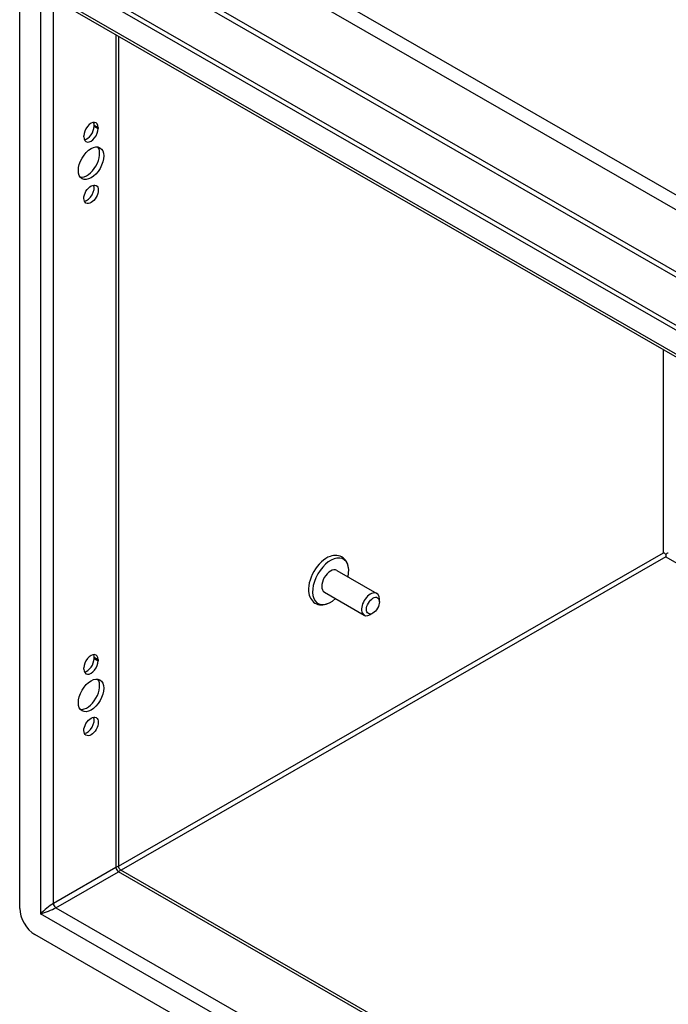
# Model space of a CAD drawing. Header units: inches. Extents: x 14 to 158, y 13 to 97.
# Tile 39 of 57: x 134.99 to 140.97, y 60.42 to 69.5. Entities that reach past the tile are written whole.
import ezdxf

# ---------------------------------------------------------------- set-up
doc = ezdxf.new("R2010")
doc.units = ezdxf.units.IN
doc.header["$MEASUREMENT"] = 0
doc.layers.add('Visible Edges(ANSI)', color=7, linetype='Continuous', lineweight=25)
doc.layers.add('Visible Tangent Edges(ANSI)', color=7, linetype='Continuous', lineweight=25)

msp = doc.modelspace()

# ---------------------------------------------------------------- linework, layer by layer
at = {"layer": 'Visible Edges(ANSI)'}
for p, q in [((135.1299, 70.0411), (151.0983, 60.8455)), ((151.1357, 60.8671), (135.1674, 70.0627)), ((134.9907, 61.3085), (134.9907, 69.9603)), ((151.0062, 60.649), (135.2569, 69.7184)), ((135.9024, 69.3467), (135.9024, 61.6915)), ((135.6767, 68.5175), (135.6767, 68.5281)), ((135.5819, 68.4198), (135.5819, 68.4304)), ((135.7141, 68.5065), (135.7141, 68.4959)), ((140.9442, 64.5745), (140.9442, 64.5492)), ((137.9133, 64.424), (138.2808, 64.2124)), ((137.7974, 64.2227), (138.1648, 64.0111)), ((138.3049, 64.1334), (138.3049, 64.1591)), ((138.2453, 64.0299), (138.2231, 64.017)), ((135.6767, 63.6122), (135.6767, 63.6228)), ((135.7141, 63.6013), (135.7141, 63.5906)), ((135.5819, 63.5145), (135.5819, 63.5251)), ((135.918, 61.6647), (151.0217, 52.967)), ((151.0983, 51.8718), (135.1299, 61.0674))]:
    msp.add_line(p, q, dxfattribs=at)
at = {"layer": 'Visible Edges(ANSI)', "flags": 128}
for points in [[(138.0215, 64.4319), (138.0199, 64.4481), (138.017, 64.4637), (138.0128, 64.4788), (138.0071, 64.4933), (137.9999, 64.5069), (137.9912, 64.5196), (137.981, 64.531), (137.9693, 64.5409), (137.9563, 64.5491), (137.9423, 64.5554), (137.9275, 64.5597), (137.9124, 64.562), (137.897, 64.5624), (137.8816, 64.561), (137.8663, 64.5579), (137.8512, 64.5534)], [(137.6543, 64.2115), (137.658, 64.1961), (137.663, 64.1814), (137.6695, 64.1674), (137.6776, 64.1543), (137.6872, 64.1423), (137.6983, 64.1317), (137.7107, 64.1227), (137.7244, 64.1156), (137.7388, 64.1105), (137.7538, 64.1073), (137.7691, 64.1062), (137.7845, 64.1068), (137.7999, 64.1092), (137.8151, 64.1131), (137.8301, 64.1185), (137.8449, 64.1252)], [(135.918, 61.6647), (135.912, 61.6692), (135.9066, 61.676), (135.9033, 61.6841), (135.9024, 61.6915)]]:
    msp.add_lwpolyline(points, dxfattribs=at)
at = {"layer": 'Visible Edges(ANSI)'}
for centre, major_axis, ratio, start_param, end_param in [((135.648, 68.4685), (0.0467, 0.081), 0.578093, 5.495853, 8.637446), ((135.6105, 68.49), (0.0467, 0.081), 0.578093, 5.495853, 5.871617), ((135.648, 68.4578), (-0.0467, -0.081), 0.578093, 5.495853, 8.637446), ((135.6105, 68.4794), (0.0467, 0.081), 0.578093, 3.553161, 5.495853), ((135.6105, 68.1986), (-0.0823, -0.143), 0.578093, 0.228681, 2.912911), ((135.6105, 67.9125), (0.0467, 0.081), 0.578093, 3.553161, 5.871617), ((137.8191, 64.3442), (-0.1186, -0.2059), 0.578093, 3.733101, 5.691677), ((137.8553, 64.3234), (0.1175, 0.2041), 0.578093, 5.228097, 10.479866), ((140.9442, 64.5746), (0.031, -0.0179), 0.001672, 3.927958, 4.713356), ((140.9442, 64.5746), (0.031, 0.0179), 0.001672, 4.711422, 5.49682), ((137.8553, 64.3234), (-0.058, -0.1006), 0.578093, 3.141593, 6.283185), ((138.2228, 64.1118), (0.058, 0.1006), 0.578093, 5.495853, 10.21211), ((135.648, 63.5632), (0.0467, 0.081), 0.578093, 5.495853, 8.637446), ((135.6105, 63.5848), (0.0467, 0.081), 0.578093, 5.495853, 5.871617), ((135.648, 63.5526), (-0.0467, -0.081), 0.578093, 5.495853, 8.637446), ((135.6105, 63.5741), (0.0467, 0.081), 0.578093, 3.553161, 5.495853), ((135.6105, 63.2933), (-0.0823, -0.143), 0.578093, 0.228681, 2.912911), ((135.6105, 63.0072), (0.0467, 0.081), 0.578093, 3.553161, 5.871617), ((135.1299, 61.2283), (-0.0982, 0.1706), 0.578093, 0.787332, 2.358128)]:
    msp.add_ellipse(centre, major_axis=major_axis, ratio=ratio, start_param=start_param, end_param=end_param, dxfattribs=at)
for centre, major_axis in [((135.648, 68.177), (-0.0823, -0.143)), ((135.648, 67.8909), (-0.0467, -0.081)), ((138.2451, 64.0989), (-0.0422, -0.0734)), ((135.648, 63.2717), (-0.0823, -0.143)), ((135.648, 62.9856), (-0.0467, -0.081))]:
    msp.add_ellipse(centre, major_axis=major_axis, ratio=0.578093, dxfattribs=at)
at = {"layer": 'Visible Tangent Edges(ANSI)'}
for p, q in [((152.2579, 61.423), (135.4061, 71.1273)), ((135.3467, 71.0244), (152.1985, 61.3201)), ((151.7048, 61.0337), (135.8404, 70.1694)), ((135.8623, 70.1062), (151.639, 61.0209)), ((135.1819, 69.7902), (151.0463, 60.6545)), ((135.1819, 69.7902), (135.1819, 61.2585)), ((135.3007, 61.3525), (135.3007, 69.6932)), ((135.8778, 69.3609), (135.8778, 61.6849)), ((135.6767, 68.5281), (135.7141, 68.5065)), ((135.6767, 68.5175), (135.7141, 68.4959)), ((140.9222, 64.5872), (140.9222, 66.456)), ((135.9024, 61.6965), (140.9222, 64.5872)), ((140.9442, 64.5492), (135.9265, 61.6598)), ((140.9442, 64.5492), (151.0217, 58.7459)), ((135.6767, 63.6228), (135.7141, 63.6013)), ((135.6767, 63.6122), (135.7141, 63.5906)), ((135.8778, 61.6849), (135.3007, 61.3525)), ((135.3226, 61.3145), (135.8998, 61.6469)), ((151.0217, 52.9388), (135.8998, 61.6469)), ((135.3226, 61.3145), (151.0217, 52.274)), ((151.0463, 52.1228), (135.1819, 61.2585))]:
    msp.add_line(p, q, dxfattribs=at)
for centre, major_axis, ratio, start_param, end_param in [((135.8184, 61.6251), (-0.0835, -0.068), 0.131082, 3.035236, 3.820634), ((135.8998, 61.6723), (-0.0155, 0.0269), 0.578093, 0.787332, 2.358128), ((135.8184, 61.6251), (0.1006, 0.0385), 0.127937, 5.603401, 6.386866), ((135.2413, 61.2927), (-0.0835, -0.068), 0.131082, 3.820634, 5.39143), ((135.3226, 61.3399), (-0.0155, 0.0269), 0.578093, 0.787332, 2.358128), ((135.2413, 61.2927), (0.1006, 0.0385), 0.127937, 4.032605, 5.603401)]:
    msp.add_ellipse(centre, major_axis=major_axis, ratio=ratio, start_param=start_param, end_param=end_param, dxfattribs=at)

doc.saveas('drawing.dxf')
